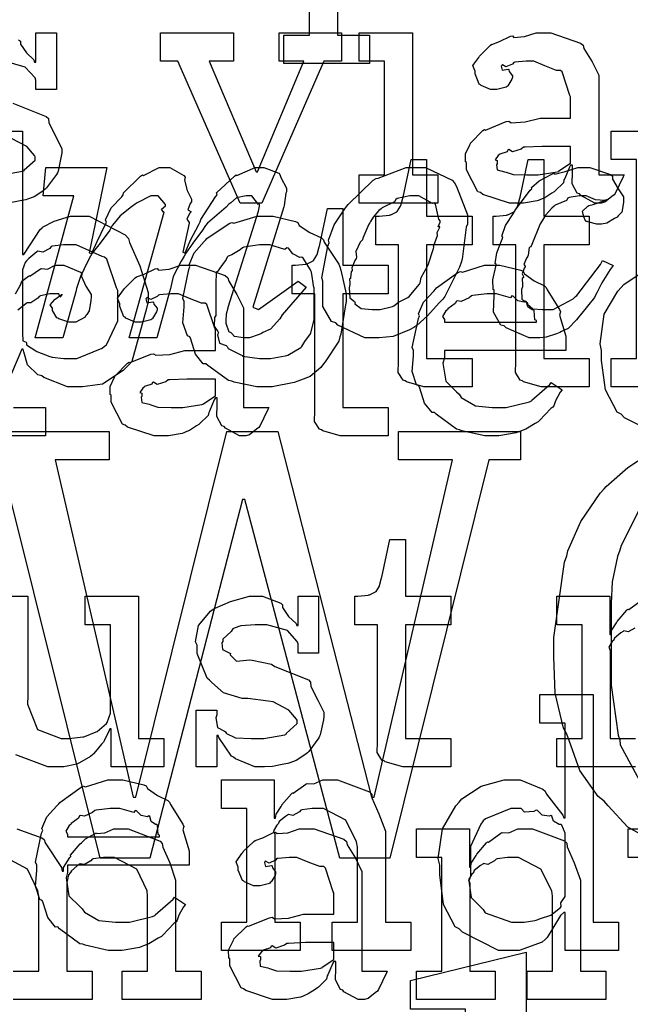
# Model space of a CAD drawing. Extents: x 0 to 8.5, y 0 to 11.
# Tile 222 of 256: x 6.392 to 6.69, y 3.779 to 4.26. Entities that reach past the tile are written whole.
import ezdxf

# ---------------------------------------------------------------- set-up
doc = ezdxf.new("R2010")
doc.units = 0
doc.layers.get('0').update_dxf_attribs({"linetype": 'CONTINUOUS'})

msp = doc.modelspace()

# ---------------------------------------------------------------- linework, layer by layer
at = {"color": 0}
for points in [[(6.54736, 4.28472), (6.54736, 4.25239), (6.56299, 4.25239), (6.56299, 4.2385), (6.52132, 4.2385), (6.52132, 4.25239), (6.52132, 4.25239), (6.53369, 4.25239), (6.53369, 4.33572)], [(6.39187, 4.25017), (6.39274, 4.24946), (6.39274, 4.24804), (6.39572, 4.24376), (6.39936, 4.24035), (6.39968, 4.23926), (6.40033, 4.23926), (6.40033, 4.25358), (6.41032, 4.25358), (6.41032, 4.22581), (6.40033, 4.22581), (6.40033, 4.23036), (6.39996, 4.23156), (6.39513, 4.23682), (6.38504, 4.23969)], [(6.389, 4.21924), (6.40533, 4.21272), (6.40642, 4.21169), (6.40663, 4.20958), (6.41, 4.20281), (6.41292, 4.19694), (6.41292, 4.19499), (6.41265, 4.19325), (6.41108, 4.18599), (6.41075, 4.18522), (6.41038, 4.1844), (6.40554, 4.17779), (6.40489, 4.17719), (6.4036, 4.17617), (6.39942, 4.17339), (6.39626, 4.17231), (6.39535, 4.17199), (6.39344, 4.1716), (6.38781, 4.17046)], [(6.36778, 4.20557), (6.39382, 4.20557), (6.39382, 4.14524), (6.39447, 4.14524), (6.39469, 4.14578), (6.40235, 4.15739), (6.40338, 4.15826), (6.40343, 4.15853), (6.40913, 4.16146), (6.41715, 4.1639), (6.41986, 4.1639), (6.42626, 4.1639), (6.44385, 4.15489), (6.44547, 4.15306), (6.44601, 4.15104), (6.45107, 4.13965), (6.45503, 4.12663), (6.45503, 4.12224), (6.45432, 4.11887), (6.44706, 4.09304), (6.44547, 4.09119), (6.44282, 4.08854), (6.43272, 4.08192), (6.42307, 4.08057), (6.41986, 4.08057), (6.41986, 4.08057), (6.41569, 4.08057), (6.40419, 4.08512), (6.40315, 4.08599), (6.40121, 4.08643), (6.39621, 4.09131), (6.39447, 4.09776), (6.39404, 4.09901), (6.39339, 4.09901), (6.38558, 4.08057)], [(6.38363, 4.18414), (6.39382, 4.18599), (6.39469, 4.18631), (6.39453, 4.18653), (6.3999, 4.1914), (6.3999, 4.19303), (6.39958, 4.19353), (6.39589, 4.19797), (6.38813, 4.20204)], [(6.39031, 4.12597), (6.39247, 4.12978), (6.39279, 4.13021), (6.39279, 4.13021), (6.3935, 4.13222), (6.39671, 4.13465), (6.39714, 4.13499), (6.3974, 4.13471), (6.40246, 4.13824), (6.403, 4.13846), (6.403, 4.13835), (6.40593, 4.13807), (6.40972, 4.13997), (6.41103, 4.13997), (6.41396, 4.13997), (6.42199, 4.13656), (6.42275, 4.13585), (6.42247, 4.1345), (6.42458, 4.12983), (6.42731, 4.12576), (6.42731, 4.12435), (6.42708, 4.12272), (6.42626, 4.11778), (6.42513, 4.116), (6.42469, 4.11546), (6.42426, 4.11464), (6.41971, 4.11219), (6.41818, 4.11219), (6.41639, 4.11219), (6.41146, 4.11382), (6.41103, 4.11415), (6.41054, 4.11431), (6.40842, 4.11794), (6.40842, 4.11914), (6.40815, 4.11914), (6.40728, 4.12076), (6.4095, 4.12326), (6.40972, 4.12349), (6.40967, 4.12349), (6.40961, 4.12349), (6.41265, 4.1256), (6.41297, 4.12565), (6.41297, 4.12587), (6.41287, 4.12549), (6.41189, 4.12435), (6.4114, 4.12608), (6.41124, 4.12608), (6.41064, 4.12608), (6.40929, 4.12608), (6.40886, 4.12608), (6.40712, 4.12608), (6.40246, 4.125), (6.40192, 4.12478), (6.40115, 4.12386), (6.39789, 4.12169), (6.396, 4.12164), (6.39561, 4.12131), (6.39453, 4.12056), (6.39144, 4.118)], [(6.70503, 4.05664), (6.68744, 4.06554), (6.68582, 4.06728), (6.68386, 4.06819), (6.67811, 4.07915), (6.67626, 4.09353), (6.67626, 4.09831), (6.67557, 4.10167), (6.67757, 4.1161), (6.68419, 4.12739), (6.68582, 4.12912), (6.68712, 4.13069), (6.69656, 4.13688)], [(6.38932, 4.07053), (6.40494, 4.07053), (6.40494, 4.05664), (6.36328, 4.05664)], [(6.36783, 4.05886), (6.43599, 4.05886), (6.43599, 4.04497), (6.40972, 4.04497), (6.44769, 3.88026), (6.449, 3.88026), (6.49349, 4.05886), (6.51824, 4.05886), (6.56401, 3.88026), (6.56532, 3.88026), (6.60351, 4.04497), (6.57726, 4.04497), (6.57726, 4.05886), (6.63672, 4.05886), (6.63672, 4.04497), (6.62131, 4.04497), (6.57292, 3.85053), (6.54861, 3.85053), (6.50217, 4.02567), (6.50108, 4.02567), (6.45594, 3.85053), (6.43164, 3.85053), (6.38325, 4.04497)], [(6.70221, 3.85829), (6.68907, 3.86556), (6.67947, 3.87608), (6.67751, 3.87831), (6.67458, 3.88058), (6.66564, 3.89333), (6.66038, 3.90793), (6.65929, 3.91108), (6.65767, 3.9139), (6.65369, 3.93104), (6.653, 3.94879), (6.653, 3.95469), (6.65294, 3.95817), (6.65821, 3.99496), (6.65929, 3.9981), (6.65978, 4.0006), (6.66618, 4.01486), (6.67557, 4.02865), (6.67751, 4.03087), (6.67854, 4.03201), (6.68913, 4.04124), (6.70318, 4.05051)], [(6.69547, 4.02214), (6.68576, 4.00319), (6.68511, 4.00092), (6.68397, 3.99772), (6.68137, 3.9854), (6.68099, 3.97493), (6.68099, 3.9714), (6.68099, 3.93799), (6.68088, 3.935), (6.6844, 3.91054), (6.68511, 3.90826), (6.68539, 3.90587), (6.69575, 3.88667)], [(6.37033, 3.97835), (6.39638, 3.97835), (6.39638, 3.92974), (6.39611, 3.92572), (6.40099, 3.91325), (6.41265, 3.9089), (6.41656, 3.9089), (6.41656, 3.9089), (6.42312, 3.90967), (6.42372, 3.90978), (6.4241, 3.90989), (6.42974, 3.91211), (6.43024, 3.91238), (6.43024, 3.91238), (6.43468, 3.91629), (6.435, 3.91672), (6.435, 3.91672), (6.43674, 3.92128), (6.43674, 3.92279), (6.43674, 3.96446), (6.42437, 3.96446), (6.42437, 3.97835), (6.45042, 3.97835), (6.45042, 3.9089), (6.46278, 3.9089), (6.46278, 3.89501), (6.43696, 3.89501), (6.43696, 3.91368), (6.43631, 3.91368), (6.43604, 3.91282), (6.4336, 3.90776), (6.43326, 3.90717), (6.43224, 3.90608), (6.42931, 3.9025), (6.42839, 3.90142), (6.42806, 3.9011), (6.42692, 3.90018), (6.42156, 3.89708), (6.4209, 3.89675), (6.42019, 3.89632), (6.41385, 3.89501), (6.41178, 3.89501), (6.41178, 3.89501), (6.40619, 3.89501), (6.39051, 3.90099)], [(6.69282, 3.89501), (6.6544, 3.89501), (6.6544, 3.9089), (6.6544, 3.9089), (6.66678, 3.9089), (6.66678, 3.96446), (6.6544, 3.96446), (6.6544, 3.97835), (6.68024, 3.97835), (6.68024, 3.95969), (6.68088, 3.95969), (6.68088, 3.95969), (6.68115, 3.96164), (6.68354, 3.96544), (6.68392, 3.96599), (6.68381, 3.96604), (6.68858, 3.97163), (6.68913, 3.97206), (6.68951, 3.9719), (6.69558, 3.97635)], [(6.69249, 3.96272), (6.68918, 3.96104), (6.68718, 3.96149), (6.68674, 3.96121), (6.68565, 3.96044), (6.68257, 3.95796), (6.68229, 3.95714), (6.68218, 3.95687), (6.68143, 3.95622), (6.67985, 3.9535), (6.68044, 3.95182), (6.68044, 3.95122), (6.68044, 3.9089), (6.69282, 3.9089)], [(6.39106, 3.86475), (6.40315, 3.8604), (6.40424, 3.85954), (6.40474, 3.85801), (6.41271, 3.84586), (6.41314, 3.84413), (6.41379, 3.84413), (6.41379, 3.84592), (6.41689, 3.85075), (6.41726, 3.85129), (6.4171, 3.85189), (6.42193, 3.85753), (6.42247, 3.85801), (6.42247, 3.85801), (6.42449, 3.85986), (6.42914, 3.86253), (6.42985, 3.86279), (6.43001, 3.86242), (6.43386, 3.86279), (6.43832, 3.86475), (6.43983, 3.86475), (6.44536, 3.86475), (6.46089, 3.85878), (6.46197, 3.85758), (6.46229, 3.8559), (6.46571, 3.8481), (6.46847, 3.83963), (6.46847, 3.83675), (6.46847, 3.79531), (6.48085, 3.79531), (6.48085, 3.78142), (6.44243, 3.78142), (6.44243, 3.79531), (6.45481, 3.79531), (6.45481, 3.83197), (6.45464, 3.83442), (6.4496, 3.84506), (6.43869, 3.85086), (6.43506, 3.85086), (6.43321, 3.85086), (6.42828, 3.85015), (6.42768, 3.84999), (6.42708, 3.84912), (6.42399, 3.84728), (6.42182, 3.84765), (6.42139, 3.84739), (6.42046, 3.84663), (6.41769, 3.84429), (6.41721, 3.84353), (6.41704, 3.84326), (6.41624, 3.84233), (6.41531, 3.83865), (6.41531, 3.8374), (6.41531, 3.79531), (6.42768, 3.79531), (6.42768, 3.78142), (6.38926, 3.78142)], [(6.70156, 3.85086), (6.68918, 3.85086), (6.68918, 3.86475), (6.71522, 3.86475)], [(6.38926, 3.79531), (6.40164, 3.79531), (6.40164, 3.83197), (6.40126, 3.83442), (6.39615, 3.84506), (6.38558, 3.85086)]]:
    msp.add_lwpolyline(points, dxfattribs=at)
for points in [[(6.46957, 4.23969), (6.4611, 4.23969), (6.4611, 4.25358), (6.49669, 4.25358), (6.49669, 4.23969), (6.48475, 4.23969), (6.50776, 4.18565), (6.5084, 4.18565), (6.53097, 4.23969), (6.51904, 4.23969), (6.51904, 4.25358), (6.54943, 4.25358), (6.54943, 4.23969), (6.54075, 4.23969), (6.51058, 4.17025), (6.49994, 4.17025), (6.46957, 4.23969)], [(6.55794, 4.18414), (6.57032, 4.18414), (6.57032, 4.23969), (6.55794, 4.23969), (6.55794, 4.25358), (6.58399, 4.25358), (6.58399, 4.18414), (6.59636, 4.18414), (6.59636, 4.17025), (6.55794, 4.17025), (6.55794, 4.18414)], [(6.63601, 4.17025), (6.63129, 4.17025), (6.61828, 4.17458), (6.61714, 4.17546), (6.61589, 4.17594), (6.6104, 4.18668), (6.6104, 4.19021), (6.60986, 4.19049), (6.60981, 4.19439), (6.61203, 4.19889), (6.61236, 4.19954), (6.61225, 4.19965), (6.61833, 4.20583), (6.61908, 4.20628), (6.61957, 4.20606), (6.62978, 4.21018), (6.63103, 4.21039), (6.63217, 4.20964), (6.639, 4.21001), (6.64632, 4.21192), (6.64882, 4.21192), (6.66118, 4.21192), (6.66118, 4.22233), (6.66086, 4.22287), (6.65701, 4.23443), (6.65619, 4.23514), (6.65435, 4.23514), (6.64854, 4.23742), (6.64318, 4.23969), (6.64144, 4.23969), (6.63943, 4.23969), (6.634, 4.23915), (6.6334, 4.23904), (6.63276, 4.23828), (6.62961, 4.23687), (6.62788, 4.2379), (6.62756, 4.23774), (6.62756, 4.23753), (6.62728, 4.23719), (6.62782, 4.23525), (6.63069, 4.23579), (6.63103, 4.23557), (6.63118, 4.23465), (6.63276, 4.23258), (6.63276, 4.23188), (6.63249, 4.2309), (6.63058, 4.22765), (6.63015, 4.22732), (6.62972, 4.22694), (6.62517, 4.22581), (6.62364, 4.22581), (6.62201, 4.22581), (6.61757, 4.22781), (6.61714, 4.22819), (6.6166, 4.2284), (6.61453, 4.23346), (6.61453, 4.23514), (6.61436, 4.23514), (6.6135, 4.23757), (6.61632, 4.24154), (6.61669, 4.24208), (6.61697, 4.24246), (6.62213, 4.2475), (6.62278, 4.24794), (6.62278, 4.24789), (6.62646, 4.24924), (6.63178, 4.25185), (6.63276, 4.25206), (6.63346, 4.25131), (6.63867, 4.25168), (6.64432, 4.25358), (6.64621, 4.25358), (6.65147, 4.25358), (6.66596, 4.24854), (6.66726, 4.2475), (6.66769, 4.24588), (6.67171, 4.23936), (6.67486, 4.23281), (6.67486, 4.23058), (6.67486, 4.18414), (6.68722, 4.18414), (6.68679, 4.18321), (6.68294, 4.17507), (6.68246, 4.17437), (6.68126, 4.17356), (6.67785, 4.17079), (6.67606, 4.17025), (6.67551, 4.17025), (6.67301, 4.17025), (6.66607, 4.17404), (6.66553, 4.17481), (6.66433, 4.17518), (6.66189, 4.17979), (6.66206, 4.18549), (6.66206, 4.18739), (6.66206, 4.18892), (6.66118, 4.18892), (6.66064, 4.18793), (6.65826, 4.18235), (6.65793, 4.18175), (6.65761, 4.18028), (6.65365, 4.17632), (6.65315, 4.17589), (6.65201, 4.17518), (6.6486, 4.17296), (6.64649, 4.17204), (6.64578, 4.17176), (6.64492, 4.17139), (6.63824, 4.17025), (6.63601, 4.17025)], [(6.68088, 4.09446), (6.69325, 4.09446), (6.69325, 4.19168), (6.68088, 4.19168), (6.68088, 4.20557), (6.70692, 4.20557), (6.70692, 4.09446), (6.71929, 4.09446), (6.71929, 4.08057), (6.68088, 4.08057), (6.68088, 4.09446)], [(6.64187, 4.18414), (6.64529, 4.18414), (6.65457, 4.1856), (6.65554, 4.18587), (6.65549, 4.18604), (6.66118, 4.18983), (6.66118, 4.19108), (6.66118, 4.19803), (6.65033, 4.19803), (6.64729, 4.19803), (6.639, 4.19769), (6.63818, 4.1976), (6.6371, 4.19672), (6.63282, 4.19536), (6.63103, 4.19646), (6.63058, 4.19629), (6.63021, 4.19547), (6.62668, 4.19433), (6.62646, 4.19412), (6.62587, 4.19353), (6.62429, 4.19146), (6.62538, 4.19119), (6.62538, 4.19108), (6.62538, 4.18956), (6.625, 4.18913), (6.62528, 4.18653), (6.62896, 4.18571), (6.62972, 4.18544), (6.62972, 4.18544), (6.63319, 4.18431), (6.63971, 4.18414), (6.64187, 4.18414)], [(6.59267, 4.08057), (6.58963, 4.08057), (6.58106, 4.08311), (6.58051, 4.08361), (6.57949, 4.08388), (6.5771, 4.08757), (6.57726, 4.09278), (6.57726, 4.09446), (6.57726, 4.15001), (6.56619, 4.15001), (6.56619, 4.1639), (6.56771, 4.1639), (6.56771, 4.1639), (6.57281, 4.16444), (6.57314, 4.16456), (6.57346, 4.16461), (6.57639, 4.16613), (6.57661, 4.16629), (6.57661, 4.16629), (6.57824, 4.16883), (6.57835, 4.16911), (6.57835, 4.16911), (6.57932, 4.17285), (6.57943, 4.17324), (6.58333, 4.19168), (6.59093, 4.19168), (6.59093, 4.1639), (6.61307, 4.1639), (6.61307, 4.15001), (6.59093, 4.15001), (6.59093, 4.09446), (6.61307, 4.09446), (6.61307, 4.08057), (6.61208, 4.08057), (6.60986, 4.08057), (6.60915, 4.08057), (6.60792, 4.08057), (6.60508, 4.08057), (6.60417, 4.08057), (6.60275, 4.08057), (6.59956, 4.08057), (6.59853, 4.08057), (6.59706, 4.08057), (6.59375, 4.08057), (6.59267, 4.08057)], [(6.64979, 4.08057), (6.64675, 4.08057), (6.63818, 4.08311), (6.63764, 4.08361), (6.63661, 4.08388), (6.63422, 4.08757), (6.63439, 4.09278), (6.63439, 4.09446), (6.63439, 4.15001), (6.62332, 4.15001), (6.62332, 4.1639), (6.62483, 4.1639), (6.62483, 4.1639), (6.62993, 4.16444), (6.63026, 4.16456), (6.63058, 4.16461), (6.63351, 4.16613), (6.63374, 4.16629), (6.63374, 4.16629), (6.63536, 4.16883), (6.63547, 4.16911), (6.63547, 4.16911), (6.63644, 4.17285), (6.63656, 4.17324), (6.64046, 4.19168), (6.64806, 4.19168), (6.64806, 4.1639), (6.67019, 4.1639), (6.67019, 4.15001), (6.64806, 4.15001), (6.64806, 4.09446), (6.67019, 4.09446), (6.67019, 4.08057), (6.66922, 4.08057), (6.66699, 4.08057), (6.66629, 4.08057), (6.66504, 4.08057), (6.66222, 4.08057), (6.66129, 4.08057), (6.65989, 4.08057), (6.65668, 4.08057), (6.65565, 4.08057), (6.65419, 4.08057), (6.65088, 4.08057), (6.64979, 4.08057)], [(6.50304, 4.10449), (6.50151, 4.10449), (6.49713, 4.10514), (6.49588, 4.10667), (6.49544, 4.1071), (6.49463, 4.10732), (6.49306, 4.11154), (6.49306, 4.11296), (6.49306, 4.11296), (6.49322, 4.11594), (6.49328, 4.11621), (6.49328, 4.11621), (6.49403, 4.11925), (6.49414, 4.11947), (6.5089, 4.16635), (6.5089, 4.16635), (6.50933, 4.16894), (6.50933, 4.16982), (6.50896, 4.16971), (6.50564, 4.17393), (6.50456, 4.17393), (6.50293, 4.17393), (6.4981, 4.1729), (6.49533, 4.17051), (6.49436, 4.16982), (6.49311, 4.16835), (6.484, 4.16049), (6.48307, 4.1594), (6.48161, 4.15722), (6.47683, 4.15076), (6.47342, 4.14583), (6.47265, 4.14442), (6.47108, 4.14208), (6.46733, 4.13444), (6.46593, 4.12858), (6.4655, 4.12706), (6.45921, 4.10449), (6.44575, 4.10449), (6.46289, 4.1659), (6.46262, 4.1659), (6.46164, 4.16732), (6.46354, 4.16906), (6.46354, 4.1696), (6.46354, 4.1696), (6.45996, 4.17393), (6.45876, 4.17393), (6.45628, 4.17393), (6.44971, 4.17051), (6.44879, 4.16982), (6.44689, 4.16851), (6.4414, 4.16407), (6.43842, 4.16049), (6.4375, 4.1594), (6.43636, 4.15722), (6.43169, 4.15076), (6.42768, 4.14583), (6.42686, 4.14442), (6.42562, 4.14204), (6.42199, 4.13444), (6.42008, 4.12858), (6.41971, 4.12706), (6.41342, 4.10449), (6.39996, 4.10449), (6.41883, 4.17393), (6.40386, 4.17393), (6.40517, 4.18782), (6.4349, 4.18782), (6.42622, 4.14615), (6.42751, 4.14572), (6.42757, 4.14589), (6.43024, 4.15164), (6.43403, 4.15967), (6.43468, 4.16092), (6.43419, 4.16211), (6.43701, 4.16797), (6.44217, 4.17339), (6.44293, 4.17437), (6.44299, 4.17535), (6.45139, 4.18354), (6.45226, 4.18414), (6.45281, 4.18392), (6.4605, 4.18782), (6.46311, 4.18782), (6.4656, 4.18782), (6.47254, 4.18386), (6.4731, 4.18306), (6.47276, 4.18153), (6.47412, 4.17649), (6.47613, 4.17231), (6.47613, 4.1709), (6.47547, 4.17014), (6.47439, 4.1671), (6.47592, 4.16618), (6.47592, 4.1659), (6.47521, 4.16536), (6.47396, 4.16254), (6.4751, 4.16092), (6.47504, 4.16049), (6.472, 4.14638), (6.47331, 4.14594), (6.47304, 4.14611), (6.47553, 4.15196), (6.47982, 4.15994), (6.48047, 4.16114), (6.48079, 4.16228), (6.48796, 4.17339), (6.48872, 4.17437), (6.48844, 4.17535), (6.49718, 4.18354), (6.49804, 4.18414), (6.49826, 4.18392), (6.50233, 4.18565), (6.50722, 4.18782), (6.5089, 4.18782), (6.5115, 4.18782), (6.51878, 4.18494), (6.51932, 4.18435), (6.51981, 4.18294), (6.52257, 4.17768), (6.52257, 4.17589), (6.52225, 4.17518), (6.52149, 4.16922), (6.52126, 4.16851), (6.50608, 4.11947), (6.5089, 4.11838), (6.52821, 4.13226), (6.53212, 4.12924), (6.5204, 4.11578), (6.51932, 4.11382), (6.51471, 4.10872), (6.51107, 4.1071), (6.51042, 4.10667), (6.50928, 4.10612), (6.50456, 4.10449), (6.50304, 4.10449)], [(6.56543, 4.10449), (6.56071, 4.10449), (6.54758, 4.11068), (6.54656, 4.11187), (6.54454, 4.11253), (6.54025, 4.11985), (6.54025, 4.12918), (6.54025, 4.13226), (6.53971, 4.13379), (6.54275, 4.14931), (6.54329, 4.15093), (6.54303, 4.15218), (6.54579, 4.15972), (6.551, 4.16758), (6.55197, 4.16894), (6.55263, 4.1696), (6.56489, 4.18153), (6.56629, 4.1824), (6.56733, 4.18261), (6.581, 4.18782), (6.58561, 4.18782), (6.59033, 4.18782), (6.6034, 4.18153), (6.60449, 4.18024), (6.60547, 4.1785), (6.61079, 4.16465), (6.61079, 4.16004), (6.61019, 4.15858), (6.60824, 4.14301), (6.60775, 4.14139), (6.60688, 4.139), (6.59983, 4.12478), (6.59885, 4.12337), (6.59711, 4.12158), (6.59131, 4.11524), (6.58615, 4.11062), (6.58475, 4.10969), (6.58257, 4.1084), (6.57454, 4.10514), (6.56771, 4.10449), (6.56543, 4.10449)], [(6.64507, 4.10449), (6.641, 4.10449), (6.62967, 4.10938), (6.62879, 4.11035), (6.62711, 4.11083), (6.62354, 4.11703), (6.62381, 4.12522), (6.62381, 4.12793), (6.62332, 4.1281), (6.62315, 4.13282), (6.62468, 4.13943), (6.62489, 4.14051), (6.6244, 4.14094), (6.62522, 4.14615), (6.62776, 4.15267), (6.62815, 4.15375), (6.62761, 4.15424), (6.62935, 4.1594), (6.6334, 4.16558), (6.634, 4.16656), (6.63428, 4.16704), (6.64144, 4.17665), (6.64225, 4.1774), (6.64208, 4.17796), (6.64589, 4.18126), (6.65207, 4.18457), (6.6531, 4.185), (6.65343, 4.18457), (6.65858, 4.18576), (6.66471, 4.18782), (6.66678, 4.18782), (6.67046, 4.18782), (6.68061, 4.18425), (6.68153, 4.18349), (6.68164, 4.18197), (6.6844, 4.17731), (6.68696, 4.1735), (6.68696, 4.17219), (6.6869, 4.17063), (6.68608, 4.1659), (6.6844, 4.16411), (6.68392, 4.16351), (6.68261, 4.16282), (6.67882, 4.16049), (6.67626, 4.16004), (6.67546, 4.16004), (6.67389, 4.16004), (6.66949, 4.16114), (6.66917, 4.16135), (6.66862, 4.1614), (6.66743, 4.16401), (6.66743, 4.16482), (6.66732, 4.16482), (6.66694, 4.16639), (6.6696, 4.16883), (6.67003, 4.16917), (6.67003, 4.16917), (6.6721, 4.16971), (6.67785, 4.17156), (6.67893, 4.17156), (6.67893, 4.17219), (6.67785, 4.1716), (6.67324, 4.17199), (6.66883, 4.17393), (6.66743, 4.17393), (6.66553, 4.17393), (6.66043, 4.17307), (6.65983, 4.17285), (6.65913, 4.1716), (6.65365, 4.16943), (6.6531, 4.16894), (6.65201, 4.16792), (6.64887, 4.1645), (6.64746, 4.162), (6.64703, 4.16114), (6.64632, 4.16026), (6.64219, 4.15022), (6.64182, 4.14899), (6.641, 4.1486), (6.6404, 4.14486), (6.64031, 4.14442), (6.63971, 4.1435), (6.6384, 4.1404), (6.63906, 4.13949), (6.639, 4.13921), (6.63846, 4.13851), (6.63747, 4.13574), (6.63818, 4.13444), (6.63813, 4.134), (6.63747, 4.13357), (6.63769, 4.13049), (6.63769, 4.12944), (6.63721, 4.1281), (6.63743, 4.12343), (6.63986, 4.12175), (6.64031, 4.12121), (6.64014, 4.12093), (6.64268, 4.11876), (6.6474, 4.11838), (6.64899, 4.11838), (6.65261, 4.11838), (6.66233, 4.12364), (6.66351, 4.12468), (6.66422, 4.12522), (6.67567, 4.1404), (6.67676, 4.14225), (6.68197, 4.13986), (6.68044, 4.13792), (6.67643, 4.13135), (6.67415, 4.12679), (6.6735, 4.12576), (6.67275, 4.12418), (6.66596, 4.11578), (6.66525, 4.1149), (6.66407, 4.11339), (6.65989, 4.10915), (6.65674, 4.10758), (6.65593, 4.1071), (6.65424, 4.1065), (6.64925, 4.10482), (6.64611, 4.10449), (6.64507, 4.10449)], [(6.56608, 4.11838), (6.56831, 4.11838), (6.57433, 4.11985), (6.57497, 4.12011), (6.57497, 4.12011), (6.57721, 4.1219), (6.58182, 4.12424), (6.58236, 4.12468), (6.58236, 4.12468), (6.5874, 4.13075), (6.58778, 4.1314), (6.58778, 4.1314), (6.58826, 4.13396), (6.59119, 4.13917), (6.59147, 4.13986), (6.59164, 4.14014), (6.59429, 4.14822), (6.59451, 4.14876), (6.59429, 4.14919), (6.59614, 4.15446), (6.59625, 4.15483), (6.59625, 4.15483), (6.59608, 4.15593), (6.59728, 4.15853), (6.59733, 4.15875), (6.59722, 4.15869), (6.59651, 4.15869), (6.59754, 4.16103), (6.59754, 4.16178), (6.5969, 4.16254), (6.59517, 4.16992), (6.59472, 4.17046), (6.59381, 4.17019), (6.58713, 4.17393), (6.58496, 4.17393), (6.58268, 4.17393), (6.5765, 4.17253), (6.57585, 4.17219), (6.57519, 4.1709), (6.56922, 4.16813), (6.56868, 4.16764), (6.56765, 4.16667), (6.56483, 4.16351), (6.56358, 4.1614), (6.56326, 4.16069), (6.56278, 4.16), (6.55979, 4.15321), (6.55957, 4.15246), (6.55849, 4.15126), (6.55637, 4.14671), (6.55669, 4.14399), (6.55653, 4.14333), (6.55588, 4.14231), (6.55442, 4.13878), (6.55464, 4.13775), (6.55458, 4.13747), (6.55404, 4.13678), (6.55371, 4.13385), (6.55371, 4.13357), (6.55328, 4.13331), (6.5535, 4.13124), (6.5535, 4.13053), (6.55311, 4.12901), (6.55344, 4.12408), (6.55567, 4.12224), (6.5561, 4.12164), (6.55593, 4.12115), (6.55897, 4.11882), (6.56429, 4.11838), (6.56608, 4.11838)], [(6.55181, 4.05664), (6.54878, 4.05664), (6.54021, 4.05919), (6.53965, 4.05968), (6.53863, 4.05994), (6.53624, 4.06364), (6.5364, 4.06885), (6.5364, 4.07053), (6.5364, 4.12608), (6.52533, 4.12608), (6.52533, 4.13997), (6.52686, 4.13997), (6.52686, 4.13997), (6.53196, 4.14051), (6.53228, 4.14063), (6.53261, 4.14068), (6.53554, 4.14219), (6.53575, 4.14236), (6.53575, 4.14236), (6.53738, 4.14492), (6.53749, 4.14518), (6.53749, 4.14518), (6.53847, 4.14893), (6.53857, 4.14931), (6.54249, 4.16775), (6.55007, 4.16775), (6.55007, 4.13997), (6.57221, 4.13997), (6.57221, 4.12608), (6.55007, 4.12608), (6.55007, 4.07053), (6.57221, 4.07053), (6.57221, 4.05664), (6.57124, 4.05664), (6.56901, 4.05664), (6.56831, 4.05664), (6.56706, 4.05664), (6.56424, 4.05664), (6.56332, 4.05664), (6.5619, 4.05664), (6.55871, 4.05664), (6.55767, 4.05664), (6.55621, 4.05664), (6.5529, 4.05664), (6.55181, 4.05664)], [(6.5121, 4.08057), (6.50803, 4.08057), (6.49701, 4.08296), (6.49582, 4.08339), (6.49431, 4.08365), (6.4841, 4.09099), (6.48324, 4.09185), (6.48193, 4.09185), (6.47819, 4.09657), (6.47586, 4.10385), (6.47542, 4.10508), (6.47418, 4.10547), (6.47194, 4.11187), (6.4726, 4.11968), (6.4726, 4.12224), (6.47194, 4.12381), (6.47493, 4.13792), (6.47542, 4.13917), (6.47499, 4.14025), (6.47743, 4.146), (6.48236, 4.15153), (6.48324, 4.1524), (6.48372, 4.15315), (6.49457, 4.16043), (6.49582, 4.16086), (6.49681, 4.16049), (6.50825, 4.1639), (6.5121, 4.1639), (6.51611, 4.1639), (6.52692, 4.1614), (6.52815, 4.16086), (6.52875, 4.1595), (6.53396, 4.15597), (6.53965, 4.15338), (6.54053, 4.1524), (6.54085, 4.15132), (6.54807, 4.14046), (6.54856, 4.13917), (6.54904, 4.13764), (6.5516, 4.12608), (6.5516, 4.12224), (6.55132, 4.12067), (6.54904, 4.10639), (6.54856, 4.10508), (6.54807, 4.10297), (6.54139, 4.09283), (6.54053, 4.09185), (6.53922, 4.09011), (6.53413, 4.08561), (6.52935, 4.08393), (6.52815, 4.08339), (6.52626, 4.08268), (6.51563, 4.08057), (6.5121, 4.08057)], [(6.41575, 4.09446), (6.42025, 4.09446), (6.43267, 4.09956), (6.43375, 4.10053), (6.43479, 4.10107), (6.44026, 4.1129), (6.44026, 4.11681), (6.44026, 4.12765), (6.43967, 4.1289), (6.43485, 4.14296), (6.43375, 4.14393), (6.43261, 4.14432), (6.41992, 4.15001), (6.41575, 4.15001), (6.41374, 4.15001), (6.40836, 4.14931), (6.40771, 4.14914), (6.40707, 4.14822), (6.40369, 4.14643), (6.40126, 4.14686), (6.40076, 4.14654), (6.39979, 4.14572), (6.39681, 4.14328), (6.396, 4.14253), (6.39578, 4.14219), (6.39507, 4.14133), (6.39382, 4.13775), (6.39382, 4.13656), (6.39382, 4.10792), (6.39367, 4.10678), (6.39399, 4.10314), (6.39546, 4.10243), (6.39578, 4.10206), (6.39572, 4.10107), (6.40022, 4.09825), (6.40076, 4.09793), (6.40076, 4.09793), (6.40707, 4.09549), (6.40771, 4.09532), (6.40821, 4.09511), (6.41385, 4.09446), (6.41575, 4.09446)], [(6.5121, 4.09446), (6.51476, 4.09446), (6.52197, 4.09576), (6.52274, 4.09597), (6.52328, 4.09614), (6.52962, 4.09988), (6.53011, 4.10032), (6.53011, 4.10032), (6.53147, 4.10281), (6.53424, 4.10644), (6.53444, 4.10704), (6.53444, 4.10704), (6.53597, 4.11339), (6.53597, 4.1155), (6.53597, 4.12896), (6.53581, 4.12918), (6.53467, 4.13661), (6.53444, 4.13721), (6.53424, 4.13781), (6.5306, 4.1435), (6.53011, 4.14393), (6.52903, 4.14382), (6.52561, 4.14561), (6.52349, 4.14828), (6.52274, 4.14849), (6.52175, 4.14774), (6.51449, 4.15001), (6.5121, 4.15001), (6.50933, 4.15001), (6.50179, 4.14876), (6.50103, 4.14849), (6.49989, 4.14751), (6.49593, 4.14507), (6.49403, 4.14437), (6.49365, 4.14393), (6.49311, 4.14285), (6.48953, 4.13786), (6.48931, 4.13721), (6.48822, 4.1365), (6.48801, 4.13086), (6.48801, 4.12896), (6.48801, 4.1155), (6.48742, 4.11442), (6.48719, 4.11025), (6.4891, 4.10769), (6.48931, 4.10704), (6.48888, 4.10601), (6.48981, 4.10194), (6.49317, 4.10086), (6.49365, 4.10032), (6.49408, 4.09939), (6.50028, 4.09625), (6.50103, 4.09597), (6.50108, 4.0956), (6.50933, 4.09446), (6.5121, 4.09446)], [(6.46268, 4.05664), (6.45796, 4.05664), (6.44493, 4.06099), (6.44379, 4.06185), (6.44254, 4.06233), (6.43707, 4.07308), (6.43707, 4.07661), (6.43653, 4.07688), (6.43647, 4.08078), (6.43869, 4.08529), (6.43901, 4.08594), (6.43892, 4.08604), (6.44499, 4.09224), (6.44575, 4.09267), (6.44624, 4.09244), (6.45643, 4.09657), (6.45768, 4.09679), (6.45882, 4.09603), (6.46565, 4.0964), (6.47299, 4.09831), (6.47547, 4.09831), (6.48785, 4.09831), (6.48785, 4.10872), (6.48753, 4.10926), (6.48367, 4.12082), (6.48286, 4.12153), (6.48101, 4.12153), (6.47521, 4.12381), (6.46983, 4.12608), (6.4681, 4.12608), (6.4661, 4.12608), (6.46067, 4.12554), (6.46007, 4.12543), (6.45942, 4.12468), (6.45628, 4.12326), (6.45454, 4.12429), (6.45421, 4.12414), (6.45421, 4.12392), (6.45394, 4.12358), (6.45449, 4.12164), (6.45736, 4.12218), (6.45768, 4.12196), (6.45785, 4.12104), (6.45942, 4.11897), (6.45942, 4.11828), (6.45915, 4.11729), (6.45725, 4.11404), (6.45682, 4.11372), (6.45638, 4.11333), (6.45182, 4.11219), (6.45031, 4.11219), (6.44868, 4.11219), (6.44422, 4.11421), (6.44379, 4.11458), (6.44325, 4.11481), (6.44119, 4.11985), (6.44119, 4.12153), (6.44103, 4.12153), (6.44015, 4.12397), (6.44299, 4.12793), (6.44336, 4.12847), (6.44363, 4.12885), (6.44879, 4.1339), (6.44943, 4.13433), (6.44943, 4.13428), (6.45313, 4.13564), (6.45844, 4.13824), (6.45942, 4.13846), (6.46013, 4.13769), (6.46533, 4.13807), (6.47097, 4.13997), (6.47288, 4.13997), (6.47814, 4.13997), (6.49262, 4.13493), (6.49393, 4.1339), (6.49436, 4.13226), (6.49837, 4.12576), (6.50151, 4.11919), (6.50151, 4.11697), (6.50151, 4.07053), (6.51389, 4.07053), (6.51346, 4.06961), (6.5096, 4.06147), (6.50911, 4.06076), (6.50792, 4.05994), (6.5045, 4.05718), (6.50271, 4.05664), (6.50217, 4.05664), (6.49968, 4.05664), (6.49274, 4.06044), (6.49219, 4.06119), (6.491, 4.06158), (6.48856, 4.06619), (6.48872, 4.07189), (6.48872, 4.07379), (6.48872, 4.07531), (6.48785, 4.07531), (6.48731, 4.07433), (6.48492, 4.06874), (6.4846, 4.06814), (6.48426, 4.06668), (6.48031, 4.06272), (6.47982, 4.06228), (6.47868, 4.06158), (6.47526, 4.05935), (6.47314, 4.05843), (6.47244, 4.05817), (6.47157, 4.05778), (6.4649, 4.05664), (6.46268, 4.05664)], [(6.62343, 4.05664), (6.61931, 4.05664), (6.60813, 4.05919), (6.60693, 4.05968), (6.60553, 4.05994), (6.5956, 4.06728), (6.59478, 4.06814), (6.59358, 4.06808), (6.58985, 4.07269), (6.58762, 4.07992), (6.58718, 4.08117), (6.58594, 4.08154), (6.58393, 4.08806), (6.58458, 4.09576), (6.58458, 4.09831), (6.58393, 4.09988), (6.58692, 4.11399), (6.5874, 4.11524), (6.58697, 4.11626), (6.58942, 4.1219), (6.59435, 4.12739), (6.59521, 4.12825), (6.59571, 4.12901), (6.60618, 4.13644), (6.60736, 4.13693), (6.60835, 4.13656), (6.61914, 4.13997), (6.62278, 4.13997), (6.62657, 4.13997), (6.63683, 4.13764), (6.63797, 4.13715), (6.63861, 4.13579), (6.64344, 4.13238), (6.64849, 4.12999), (6.64925, 4.12912), (6.64974, 4.12804), (6.65576, 4.11838), (6.65619, 4.11719), (6.65582, 4.11561), (6.65881, 4.10542), (6.65881, 4.102), (6.65881, 4.09831), (6.59956, 4.09831), (6.59956, 4.09483), (6.59885, 4.09224), (6.60021, 4.08344), (6.60553, 4.07813), (6.60672, 4.07704), (6.60775, 4.07542), (6.61475, 4.07135), (6.62289, 4.07053), (6.6256, 4.07053), (6.62972, 4.07053), (6.64106, 4.07324), (6.64208, 4.07379), (6.64231, 4.07411), (6.65104, 4.08182), (6.65164, 4.08268), (6.65707, 4.07921), (6.65608, 4.07801), (6.65381, 4.07383), (6.65294, 4.0714), (6.6525, 4.07075), (6.65153, 4.07004), (6.64606, 4.06413), (6.64535, 4.06358), (6.64382, 4.06267), (6.63926, 4.05994), (6.63667, 4.05892), (6.63579, 4.0586), (6.6346, 4.05811), (6.62619, 4.05664), (6.62343, 4.05664)], [(6.59956, 4.11219), (6.64447, 4.11219), (6.64447, 4.11307), (6.64372, 4.11333), (6.64339, 4.11789), (6.64318, 4.11828), (6.64247, 4.11822), (6.64031, 4.11974), (6.63971, 4.12213), (6.63926, 4.1224), (6.63857, 4.12201), (6.63542, 4.12267), (6.63319, 4.12489), (6.63254, 4.125), (6.63183, 4.12414), (6.625, 4.12608), (6.62278, 4.12608), (6.62028, 4.12608), (6.6135, 4.12522), (6.61279, 4.125), (6.61171, 4.12414), (6.60775, 4.12235), (6.60585, 4.12267), (6.60542, 4.1224), (6.60487, 4.12125), (6.60129, 4.11871), (6.60107, 4.11828), (6.60032, 4.11768), (6.59864, 4.11501), (6.59956, 4.11356), (6.59956, 4.11307), (6.59956, 4.11219)], [(6.46853, 4.07053), (6.47194, 4.07053), (6.48122, 4.072), (6.48221, 4.07226), (6.48215, 4.07243), (6.48785, 4.07622), (6.48785, 4.07747), (6.48785, 4.08442), (6.477, 4.08442), (6.47396, 4.08442), (6.46565, 4.0841), (6.46485, 4.08399), (6.46376, 4.08311), (6.45947, 4.08176), (6.45768, 4.08285), (6.45725, 4.08268), (6.45687, 4.08187), (6.45335, 4.08074), (6.45313, 4.08051), (6.45253, 4.07992), (6.45096, 4.07785), (6.45204, 4.07758), (6.45204, 4.07747), (6.45204, 4.07596), (6.45167, 4.07553), (6.45193, 4.07292), (6.45562, 4.0721), (6.45638, 4.07183), (6.45638, 4.07183), (6.45985, 4.07069), (6.46636, 4.07053), (6.46853, 4.07053)], [(6.58231, 3.89501), (6.57926, 3.89501), (6.57069, 3.89757), (6.57015, 3.89806), (6.56912, 3.89833), (6.56674, 3.90201), (6.56689, 3.90722), (6.56689, 3.9089), (6.56689, 3.96446), (6.55583, 3.96446), (6.55583, 3.97835), (6.55735, 3.97835), (6.55735, 3.97835), (6.56244, 3.97889), (6.56278, 3.979), (6.5631, 3.97906), (6.56603, 3.98058), (6.56625, 3.98074), (6.56625, 3.98074), (6.56787, 3.98329), (6.56799, 3.98356), (6.56799, 3.98356), (6.56896, 3.98731), (6.56907, 3.98768), (6.57297, 4.00613), (6.58057, 4.00613), (6.58057, 3.97835), (6.60271, 3.97835), (6.60271, 3.96446), (6.58057, 3.96446), (6.58057, 3.9089), (6.60271, 3.9089), (6.60271, 3.89501), (6.60172, 3.89501), (6.5995, 3.89501), (6.59879, 3.89501), (6.59754, 3.89501), (6.59472, 3.89501), (6.59381, 3.89501), (6.59239, 3.89501), (6.58919, 3.89501), (6.58817, 3.89501), (6.58669, 3.89501), (6.58339, 3.89501), (6.58231, 3.89501)], [(6.51064, 3.89501), (6.50717, 3.89501), (6.49772, 3.89903), (6.49675, 3.89979), (6.49576, 3.90022), (6.48947, 3.90944), (6.48915, 3.91043), (6.4885, 3.91043), (6.4885, 3.89501), (6.47851, 3.89501), (6.47851, 3.92279), (6.4885, 3.92279), (6.4885, 3.92042), (6.48807, 3.91906), (6.48882, 3.91428), (6.49229, 3.91249), (6.49306, 3.91194), (6.49294, 3.91151), (6.49767, 3.90929), (6.50526, 3.9089), (6.50782, 3.9089), (6.5115, 3.9089), (6.52171, 3.91075), (6.52257, 3.91108), (6.5224, 3.91129), (6.52778, 3.91618), (6.52778, 3.91781), (6.52746, 3.91829), (6.52376, 3.92275), (6.516, 3.92681), (6.51367, 3.92714), (6.50369, 3.92844), (6.50097, 3.92844), (6.49186, 3.93126), (6.48606, 3.93631), (6.48503, 3.93733), (6.48378, 3.93837), (6.47894, 3.95047), (6.47894, 3.95449), (6.47808, 3.95606), (6.4796, 3.96403), (6.48546, 3.97103), (6.48676, 3.97206), (6.48768, 3.9725), (6.49528, 3.97586), (6.5045, 3.97835), (6.5076, 3.97835), (6.51085, 3.97835), (6.51975, 3.97493), (6.52061, 3.97424), (6.52061, 3.97282), (6.5236, 3.96853), (6.52724, 3.96511), (6.52756, 3.96403), (6.52821, 3.96403), (6.52821, 3.97835), (6.53819, 3.97835), (6.53819, 3.95057), (6.52821, 3.95057), (6.52821, 3.95514), (6.52783, 3.95632), (6.523, 3.96158), (6.51292, 3.96446), (6.50956, 3.96446), (6.50722, 3.96446), (6.50032, 3.96397), (6.49707, 3.96283), (6.49631, 3.96251), (6.4955, 3.96121), (6.49154, 3.95747), (6.49154, 3.95622), (6.49104, 3.95557), (6.49126, 3.95231), (6.49457, 3.95079), (6.49522, 3.95036), (6.49501, 3.94971), (6.49821, 3.94661), (6.50472, 3.94726), (6.50586, 3.9471), (6.51519, 3.94515), (6.51687, 3.94401), (6.53321, 3.9375), (6.53429, 3.93647), (6.5345, 3.93435), (6.53787, 3.92757), (6.54081, 3.92171), (6.54081, 3.91976), (6.54053, 3.91803), (6.53896, 3.91075), (6.53863, 3.91), (6.53825, 3.90918), (6.53342, 3.90256), (6.53276, 3.90196), (6.53147, 3.90093), (6.52729, 3.89817), (6.52414, 3.89708), (6.52322, 3.89675), (6.52132, 3.89638), (6.51568, 3.89524), (6.51188, 3.89501), (6.51064, 3.89501)], [(6.63243, 3.80533), (6.62603, 3.80533), (6.60846, 3.81424), (6.60682, 3.81597), (6.60487, 3.81689), (6.59912, 3.82785), (6.59728, 3.84224), (6.59728, 3.847), (6.59657, 3.85037), (6.59858, 3.86481), (6.60519, 3.87608), (6.60682, 3.87782), (6.60813, 3.87939), (6.61757, 3.88558), (6.62869, 3.88867), (6.63243, 3.88867), (6.6365, 3.88867), (6.64768, 3.88417), (6.64871, 3.88325), (6.64942, 3.88167), (6.65733, 3.87153), (6.65782, 3.87022), (6.65847, 3.87022), (6.65847, 3.91644), (6.64611, 3.91644), (6.64611, 3.93033), (6.67215, 3.93033), (6.67215, 3.81922), (6.68451, 3.81922), (6.68451, 3.80533), (6.65847, 3.80533), (6.65847, 3.824), (6.65782, 3.824), (6.65625, 3.82238), (6.65246, 3.81629), (6.64974, 3.81174), (6.64871, 3.81076), (6.64735, 3.8094), (6.63612, 3.80533), (6.63243, 3.80533)], [(6.43961, 3.80533), (6.43549, 3.80533), (6.42432, 3.80789), (6.42312, 3.80838), (6.42171, 3.80865), (6.41178, 3.81597), (6.41097, 3.81685), (6.40978, 3.81679), (6.40603, 3.8214), (6.40381, 3.82861), (6.40338, 3.82986), (6.40213, 3.83024), (6.40012, 3.83675), (6.40076, 3.84446), (6.40076, 3.847), (6.40012, 3.84858), (6.4031, 3.86268), (6.4036, 3.86393), (6.40315, 3.86496), (6.4056, 3.87061), (6.41054, 3.87608), (6.4114, 3.87696), (6.41189, 3.87771), (6.42236, 3.88514), (6.42356, 3.88564), (6.42453, 3.88525), (6.43533, 3.88867), (6.43896, 3.88867), (6.44276, 3.88867), (6.45301, 3.88633), (6.45415, 3.88585), (6.45481, 3.8845), (6.45964, 3.88108), (6.46468, 3.87869), (6.46544, 3.87782), (6.46593, 3.87674), (6.47194, 3.86708), (6.47239, 3.86589), (6.472, 3.86431), (6.47499, 3.85411), (6.47499, 3.85069), (6.47499, 3.847), (6.41575, 3.847), (6.41575, 3.84353), (6.41504, 3.84093), (6.41639, 3.83214), (6.42171, 3.82682), (6.4229, 3.82574), (6.42393, 3.82411), (6.43093, 3.82004), (6.43907, 3.81922), (6.44179, 3.81922), (6.4459, 3.81922), (6.45725, 3.82194), (6.45828, 3.82249), (6.4585, 3.82281), (6.46724, 3.83051), (6.46783, 3.83138), (6.47325, 3.8279), (6.47228, 3.82671), (6.47, 3.82254), (6.46913, 3.8201), (6.46869, 3.81944), (6.46772, 3.81874), (6.46224, 3.81282), (6.46153, 3.81228), (6.46001, 3.81136), (6.45546, 3.80865), (6.45285, 3.80761), (6.45199, 3.80729), (6.45079, 3.80681), (6.44239, 3.80533), (6.43961, 3.80533)], [(6.49078, 3.81922), (6.50315, 3.81922), (6.50315, 3.87478), (6.49078, 3.87478), (6.49078, 3.88867), (6.5166, 3.88867), (6.5166, 3.87001), (6.51725, 3.87001), (6.51725, 3.87001), (6.51753, 3.87196), (6.51992, 3.87576), (6.52029, 3.87631), (6.52018, 3.87636), (6.52496, 3.88194), (6.5255, 3.88238), (6.52588, 3.88222), (6.53196, 3.88667), (6.53267, 3.88693), (6.53267, 3.88693), (6.53592, 3.88672), (6.54031, 3.88867), (6.54178, 3.88867), (6.54736, 3.88867), (6.56299, 3.88292), (6.56413, 3.88172), (6.56424, 3.87999), (6.56765, 3.87213), (6.57086, 3.86356), (6.57086, 3.86068), (6.57086, 3.81922), (6.58322, 3.81922), (6.58322, 3.80533), (6.54482, 3.80533), (6.54482, 3.81922), (6.55718, 3.81922), (6.55718, 3.8559), (6.55675, 3.85835), (6.55149, 3.86897), (6.54058, 3.87478), (6.537, 3.87478), (6.53515, 3.87478), (6.53022, 3.87408), (6.52962, 3.87392), (6.52886, 3.87304), (6.52556, 3.87136), (6.52354, 3.87181), (6.52311, 3.87153), (6.52203, 3.87076), (6.51893, 3.86828), (6.51867, 3.86746), (6.51856, 3.86719), (6.51779, 3.86654), (6.51622, 3.86382), (6.51682, 3.86214), (6.51682, 3.86154), (6.51682, 3.81922), (6.52919, 3.81922), (6.52919, 3.80533), (6.49078, 3.80533), (6.49078, 3.81922)], [(6.41575, 3.86089), (6.46067, 3.86089), (6.46067, 3.86176), (6.4599, 3.86203), (6.45958, 3.8666), (6.45936, 3.86697), (6.45865, 3.86692), (6.45649, 3.86843), (6.45589, 3.87082), (6.45546, 3.8711), (6.45475, 3.87071), (6.45161, 3.87136), (6.44938, 3.87358), (6.44874, 3.87369), (6.44803, 3.87283), (6.44119, 3.87478), (6.43896, 3.87478), (6.43647, 3.87478), (6.42969, 3.87392), (6.42899, 3.87369), (6.4279, 3.87283), (6.42393, 3.87104), (6.42204, 3.87136), (6.4216, 3.8711), (6.42106, 3.86996), (6.41749, 3.8674), (6.41726, 3.86697), (6.4165, 3.86637), (6.41482, 3.86372), (6.41575, 3.86225), (6.41575, 3.86176), (6.41575, 3.86089)], [(6.63656, 3.81922), (6.63851, 3.81922), (6.64372, 3.81999), (6.64437, 3.8201), (6.64437, 3.8201), (6.64649, 3.82107), (6.65099, 3.82243), (6.65153, 3.82269), (6.65153, 3.82269), (6.65619, 3.82644), (6.65653, 3.82682), (6.65653, 3.82682), (6.65647, 3.82867), (6.65847, 3.83171), (6.65847, 3.83268), (6.65847, 3.86133), (6.65847, 3.86274), (6.65685, 3.8666), (6.65653, 3.86697), (6.65565, 3.86692), (6.65289, 3.8686), (6.65207, 3.87104), (6.65153, 3.87131), (6.65072, 3.87093), (6.64729, 3.87153), (6.64501, 3.87381), (6.64437, 3.87392), (6.64318, 3.87332), (6.63872, 3.87294), (6.6371, 3.87478), (6.63656, 3.87478), (6.63206, 3.87478), (6.61963, 3.86974), (6.61854, 3.86871), (6.61735, 3.86708), (6.61225, 3.85612), (6.61225, 3.85243), (6.61225, 3.84158), (6.61149, 3.83931), (6.61263, 3.83132), (6.61746, 3.82633), (6.61854, 3.82531), (6.61947, 3.82379), (6.63226, 3.81922), (6.63656, 3.81922)], [(6.52051, 3.78142), (6.51579, 3.78142), (6.50276, 3.78575), (6.50163, 3.78662), (6.50038, 3.78711), (6.4949, 3.79785), (6.4949, 3.80138), (6.49436, 3.80165), (6.49431, 3.80556), (6.49653, 3.81006), (6.49685, 3.81071), (6.49675, 3.81082), (6.50282, 3.817), (6.50358, 3.81743), (6.50407, 3.81722), (6.51426, 3.82135), (6.51551, 3.82156), (6.51665, 3.82081), (6.52349, 3.82118), (6.53082, 3.82308), (6.53331, 3.82308), (6.54568, 3.82308), (6.54568, 3.8335), (6.54536, 3.83404), (6.5415, 3.8456), (6.54069, 3.84631), (6.53885, 3.84631), (6.53304, 3.84858), (6.52767, 3.85086), (6.52593, 3.85086), (6.52393, 3.85086), (6.5185, 3.85032), (6.5179, 3.85021), (6.51725, 3.84944), (6.51411, 3.84804), (6.51237, 3.84907), (6.51204, 3.8489), (6.51204, 3.84868), (6.51178, 3.84836), (6.51232, 3.8464), (6.51519, 3.84694), (6.51551, 3.84674), (6.51568, 3.84581), (6.51725, 3.84375), (6.51725, 3.84304), (6.51699, 3.84207), (6.51508, 3.83882), (6.51465, 3.83849), (6.51421, 3.83811), (6.50965, 3.83697), (6.50814, 3.83697), (6.50651, 3.83697), (6.50206, 3.83897), (6.50163, 3.83936), (6.50108, 3.83957), (6.49903, 3.84462), (6.49903, 3.84631), (6.49886, 3.84631), (6.49799, 3.84874), (6.50082, 3.85271), (6.50119, 3.85325), (6.50146, 3.85363), (6.50662, 3.85867), (6.50726, 3.8591), (6.50726, 3.85906), (6.51096, 3.8604), (6.51628, 3.86301), (6.51725, 3.86322), (6.51796, 3.86247), (6.52317, 3.86285), (6.52881, 3.86475), (6.53071, 3.86475), (6.53597, 3.86475), (6.55046, 3.85969), (6.55176, 3.85867), (6.55219, 3.85704), (6.55621, 3.85053), (6.55935, 3.84397), (6.55935, 3.84174), (6.55935, 3.79531), (6.57172, 3.79531), (6.57129, 3.79438), (6.56743, 3.78624), (6.56694, 3.78554), (6.56575, 3.78472), (6.56233, 3.78196), (6.56054, 3.78142), (6.56, 3.78142), (6.55751, 3.78142), (6.55057, 3.78521), (6.55003, 3.78597), (6.54883, 3.78635), (6.54639, 3.79096), (6.54656, 3.79665), (6.54656, 3.79856), (6.54656, 3.80007), (6.54568, 3.80007), (6.54514, 3.7991), (6.54275, 3.79351), (6.54243, 3.79292), (6.5421, 3.79144), (6.53814, 3.78749), (6.53765, 3.78706), (6.53651, 3.78635), (6.5331, 3.78413), (6.53097, 3.78321), (6.53028, 3.78293), (6.5294, 3.78256), (6.52274, 3.78142), (6.52051, 3.78142)], [(6.58594, 3.79531), (6.59831, 3.79531), (6.59831, 3.85086), (6.58594, 3.85086), (6.58594, 3.86475), (6.61176, 3.86475), (6.61176, 3.84608), (6.61242, 3.84608), (6.61242, 3.84608), (6.61268, 3.84804), (6.61507, 3.85183), (6.61546, 3.85238), (6.61535, 3.85243), (6.62011, 3.85801), (6.62067, 3.85846), (6.62104, 3.85829), (6.62711, 3.86274), (6.62782, 3.86301), (6.62782, 3.86301), (6.63108, 3.86279), (6.63547, 3.86475), (6.63693, 3.86475), (6.64253, 3.86475), (6.65815, 3.859), (6.65929, 3.85781), (6.6594, 3.85607), (6.66282, 3.84819), (6.66601, 3.83963), (6.66601, 3.83675), (6.66601, 3.79531), (6.67839, 3.79531), (6.67839, 3.78142), (6.63997, 3.78142), (6.63997, 3.79531), (6.65235, 3.79531), (6.65235, 3.83197), (6.65192, 3.83442), (6.64665, 3.84506), (6.63574, 3.85086), (6.63217, 3.85086), (6.63032, 3.85086), (6.62538, 3.85015), (6.62478, 3.84999), (6.62403, 3.84912), (6.62071, 3.84744), (6.61871, 3.84787), (6.61828, 3.8476), (6.61719, 3.84685), (6.6141, 3.84435), (6.61382, 3.84353), (6.61372, 3.84326), (6.61296, 3.84261), (6.61139, 3.8399), (6.61199, 3.83822), (6.61199, 3.83762), (6.61199, 3.79531), (6.62435, 3.79531), (6.62435, 3.78142), (6.58594, 3.78142), (6.58594, 3.79531)], [(6.52636, 3.79531), (6.52979, 3.79531), (6.53907, 3.79676), (6.54004, 3.79704), (6.53999, 3.79719), (6.54568, 3.801), (6.54568, 3.80225), (6.54568, 3.80919), (6.53483, 3.80919), (6.53179, 3.80919), (6.52349, 3.80886), (6.52268, 3.80875), (6.5216, 3.80789), (6.51731, 3.80653), (6.51551, 3.80761), (6.51508, 3.80746), (6.51471, 3.80664), (6.51118, 3.8055), (6.51096, 3.80528), (6.51036, 3.80469), (6.50879, 3.80263), (6.50988, 3.80236), (6.50988, 3.80225), (6.50988, 3.80072), (6.5095, 3.80029), (6.50976, 3.79769), (6.51346, 3.79688), (6.51421, 3.7966), (6.51421, 3.7966), (6.51768, 3.79546), (6.52419, 3.79531), (6.52636, 3.79531)], [(6.58311, 3.55453), (6.60981, 3.55453), (6.60981, 3.77675), (6.58311, 3.77675), (6.58311, 3.79064), (6.63954, 3.80453), (6.63954, 3.55453), (6.66624, 3.55453), (6.66624, 3.54064), (6.58311, 3.54064), (6.58311, 3.55453)]]:
    msp.add_lwpolyline(points, close=True, dxfattribs=at)

doc.saveas('drawing.dxf')
